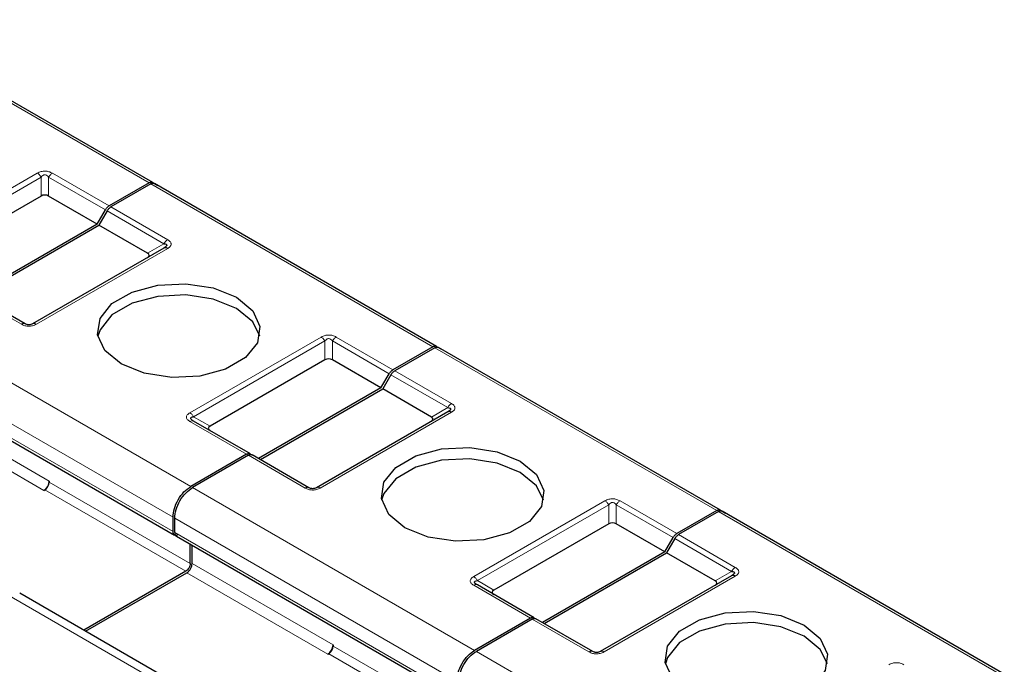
# Model space of a CAD drawing. Header units: millimetres. Extents: x 5 to 418, y 2 to 292.
# Tile 24 of 39: x 268 to 284, y 149 to 159. Entities that reach past the tile are written whole.
import ezdxf

# ---------------------------------------------------------------- set-up
doc = ezdxf.new("R2010")
doc.units = ezdxf.units.MM

msp = doc.modelspace()

# ---------------------------------------------------------------- linework, layer by layer
at = {"color": 7, "linetype": 'Continuous', "lineweight": 18}
for p, q in [((269.9196, 156.3992), (265.4224, 158.9954)), ((266.0447, 155.3458), (268.1377, 156.5541)), ((268.3777, 156.5541), (269.2828, 156.0315)), ((266.1047, 155.2824), (268.1977, 156.4907)), ((268.1977, 156.1889), (268.1977, 156.4907)), ((268.3177, 156.4907), (269.2228, 155.9682)), ((268.3177, 156.4907), (268.3177, 156.1889)), ((274.4451, 153.7867), (269.9479, 156.3828)), ((269.2511, 155.9519), (270.1562, 155.4294)), ((269.3111, 156.0152), (270.2162, 155.4927)), ((269.8948, 155.2784), (270.1562, 155.4294)), ((270.2162, 155.3542), (268.1232, 154.1459)), ((267.8832, 154.1459), (266.9781, 154.6684)), ((266.0869, 154.1539), (270.5841, 151.5578)), ((270.5702, 152.7333), (272.6632, 153.9415)), ((270.6302, 152.6699), (272.7232, 153.8782)), ((272.7232, 153.5764), (272.7232, 153.8782)), ((272.8432, 153.8782), (273.7483, 153.3557)), ((272.8432, 153.8782), (272.8432, 153.5764)), ((272.9032, 153.9415), (273.8083, 153.419)), ((278.9706, 151.1742), (274.4734, 153.7703)), ((265.8041, 153.664), (270.3013, 151.0679)), ((265.8041, 153.4354), (270.3013, 150.8392)), ((273.8366, 153.4027), (274.7417, 152.8802)), ((273.7766, 153.3394), (274.6817, 152.8169)), ((266.0798, 152.9414), (268.3284, 151.6433)), ((265.995, 152.7944), (268.2436, 151.4963)), ((274.4203, 152.6659), (274.6817, 152.8169)), ((270.6302, 152.6699), (270.8916, 152.519)), ((274.7417, 152.7417), (272.6486, 151.5334)), ((271.4753, 152.0722), (270.5702, 152.5947)), ((272.4086, 151.5334), (271.5036, 152.0559)), ((268.2577, 151.5045), (270.5063, 150.2064)), ((268.3284, 151.6269), (270.577, 150.3289)), ((270.6124, 151.5414), (275.1096, 148.9452)), ((275.0957, 150.1208), (277.1887, 151.329)), ((275.1557, 150.0574), (277.2487, 151.2657)), ((277.2487, 150.9638), (277.2487, 151.2657)), ((277.3687, 151.2657), (278.2738, 150.7432)), ((277.3687, 151.2657), (277.3687, 150.9638)), ((277.4287, 151.329), (278.3338, 150.8065)), ((270.3295, 151.0515), (274.8267, 148.4553)), ((283.4961, 148.5617), (278.9989, 151.1578)), ((270.3295, 150.8229), (274.8267, 148.2267)), ((278.3021, 150.7269), (279.2072, 150.2044)), ((278.3621, 150.7902), (279.2672, 150.2677)), ((270.6053, 150.3289), (272.8539, 149.0308)), ((270.5205, 150.1819), (272.7691, 148.8838)), ((279.2672, 150.1292), (277.1741, 148.9209)), ((278.9457, 150.0534), (279.2072, 150.2044)), ((276.0008, 149.4597), (275.0957, 149.9822)), ((275.1557, 150.0574), (275.4171, 149.9065)), ((272.1539, 147.239), (267.6567, 149.8351)), ((276.9341, 148.9209), (276.029, 149.4434)), ((272.8539, 149.0144), (275.1025, 147.7164)), ((272.7832, 148.892), (275.0318, 147.5939)), ((275.1379, 148.9289), (279.6351, 146.3327))]:
    msp.add_line(p, q, dxfattribs=at)
at = {"color": 7, "linetype": 'Continuous', "lineweight": 25}
for p, q in [((269.9796, 156.4051), (265.4824, 159.0013)), ((269.9196, 156.3992), (269.2828, 156.0315)), ((269.9479, 156.3828), (269.3111, 156.0152)), ((269.9796, 156.4051), (270.059, 156.3593)), ((274.5051, 153.7926), (270.0079, 156.3888)), ((268.1977, 156.1889), (266.3661, 155.1315)), ((269.0921, 155.7418), (268.3177, 156.1889)), ((269.0921, 155.7418), (269.2228, 155.9682)), ((269.2511, 155.9519), (269.1204, 155.7255)), ((269.0921, 155.7418), (267.1405, 154.6152)), ((267.1688, 154.5988), (269.1204, 155.7255)), ((269.8948, 155.2784), (269.1204, 155.7255)), ((270.1562, 155.3601), (268.0632, 154.1518)), ((270.1738, 155.3713), (270.1618, 155.3628)), ((267.9432, 154.1518), (267.0381, 154.6743)), ((274.4451, 153.7867), (273.8083, 153.419)), ((274.4734, 153.7703), (273.8366, 153.4027)), ((274.5051, 153.7926), (274.5845, 153.7468)), ((279.0306, 151.1801), (274.5334, 153.7763)), ((272.7232, 153.5764), (270.8916, 152.519)), ((273.6176, 153.1293), (272.8432, 153.5764)), ((265.8289, 153.3805), (270.3261, 150.7843)), ((273.6176, 153.1293), (273.7483, 153.3557)), ((273.7766, 153.3394), (273.6459, 153.113)), ((273.6176, 153.1293), (271.666, 152.0027)), ((271.6943, 151.9863), (273.6459, 153.113)), ((274.4203, 152.6659), (273.6459, 153.113)), ((274.6993, 152.7588), (274.6873, 152.7503)), ((271.5353, 152.0781), (270.6302, 152.6006)), ((274.6817, 152.7476), (272.5886, 151.5393)), ((271.4753, 152.0722), (270.5841, 151.5578)), ((271.5036, 152.0559), (270.6124, 151.5414)), ((272.4686, 151.5393), (271.5636, 152.0618)), ((268.2436, 151.4963), (268.2577, 151.5045)), ((268.3284, 151.6433), (268.3284, 151.6269)), ((270.3013, 150.8392), (270.3013, 151.0679)), ((270.3295, 150.8229), (270.3295, 151.0515)), ((278.9706, 151.1742), (278.3338, 150.8065)), ((278.9989, 151.1578), (278.3621, 150.7902)), ((279.0306, 151.1801), (279.11, 151.1343)), ((283.5561, 148.5676), (279.0589, 151.1638)), ((277.2487, 150.9638), (275.4171, 149.9065)), ((278.1431, 150.5168), (277.3687, 150.9638)), ((270.3544, 150.768), (274.8516, 148.1718)), ((278.1431, 150.5168), (278.2738, 150.7432)), ((278.3021, 150.7269), (278.1714, 150.5005)), ((270.577, 150.3289), (270.577, 150.6394)), ((270.6053, 150.3289), (270.6053, 150.6231)), ((278.1431, 150.5168), (276.1915, 149.3902)), ((276.2197, 149.3738), (278.1714, 150.5005)), ((278.9457, 150.0534), (278.1714, 150.5005)), ((270.5063, 150.2064), (268.8771, 149.2659)), ((268.9054, 149.2495), (270.5205, 150.1819)), ((279.2072, 150.1351), (277.1141, 148.9268)), ((279.2247, 150.1462), (279.2128, 150.1378)), ((276.0608, 149.4656), (275.1557, 149.9881)), ((272.3539, 147.2588), (267.8567, 149.8549)), ((276.0008, 149.4597), (275.1096, 148.9452)), ((276.029, 149.4434), (275.1379, 148.9289)), ((276.9941, 148.9268), (276.089, 149.4493)), ((272.8539, 149.0308), (272.8539, 149.0144)), ((272.7691, 148.8838), (272.7832, 148.892))]:
    msp.add_line(p, q, dxfattribs=at)
at = {"color": 7, "linetype": 'Continuous', "lineweight": 25, "flags": 128}
for points in [[(269.4739, 153.5131), (269.215, 153.7266), (269.0981, 153.9783), (269.1375, 154.238), (269.3283, 154.4742), (269.6475, 154.6585), (270.0567, 154.7686), (270.5065, 154.7913), (270.9426, 154.7239), (271.3124, 154.5744)], [(271.3124, 154.3947), (270.9426, 154.5442), (270.5065, 154.6117), (270.0567, 154.589), (269.6475, 154.4788), (269.3283, 154.2945), (269.1375, 154.0583), (269.1025, 153.9539)], [(271.3124, 154.5744), (271.5714, 154.3609), (271.6882, 154.1091), (271.6489, 153.8495), (271.4581, 153.6133), (271.1388, 153.429), (270.7297, 153.3188), (270.2799, 153.2961), (269.8438, 153.3636), (269.4739, 153.5131)], [(271.6838, 153.9539), (271.5714, 154.1812), (271.3124, 154.3947)], [(273.9994, 150.9005), (273.7405, 151.114), (273.6236, 151.3658), (273.663, 151.6254), (273.8538, 151.8617), (274.173, 152.046), (274.5822, 152.1561), (275.032, 152.1788), (275.4681, 152.1114), (275.8379, 151.9619)], [(275.8379, 151.7822), (275.4681, 151.9317), (275.032, 151.9992), (274.5822, 151.9765), (274.173, 151.8663), (273.8538, 151.682), (273.663, 151.4458), (273.628, 151.3414)], [(275.8379, 151.9619), (276.0969, 151.7484), (276.2137, 151.4966), (276.1744, 151.237), (275.9836, 151.0008), (275.6643, 150.8165), (275.2551, 150.7063), (274.8054, 150.6836), (274.3693, 150.751), (273.9994, 150.9005)], [(276.2093, 151.3414), (276.0969, 151.5687), (275.8379, 151.7822)], [(278.5249, 148.288), (278.266, 148.5015), (278.1491, 148.7533), (278.1884, 149.0129), (278.3793, 149.2492), (278.6985, 149.4335), (279.1077, 149.5436), (279.5575, 149.5663), (279.9936, 149.4989), (280.3634, 149.3494)], [(280.3634, 149.1697), (279.9936, 149.3192), (279.5575, 149.3867), (279.1077, 149.364), (278.6985, 149.2538), (278.3793, 149.0695), (278.1884, 148.8333), (278.1535, 148.7289)], [(280.3634, 149.3494), (280.6224, 149.1359), (280.7392, 148.8841), (280.6999, 148.6245), (280.509, 148.3882), (280.1898, 148.204), (279.7806, 148.0938), (279.3308, 148.0711), (278.8947, 148.1385), (278.5249, 148.288)], [(280.7348, 148.7289), (280.6224, 148.9562), (280.3634, 149.1697)]]:
    msp.add_lwpolyline(points, dxfattribs=at)
at = {"color": 7, "linetype": 'Continuous', "lineweight": 18}
for centre in [(270.6053, 152.5456), (275.1308, 149.9331)]:
    msp.add_arc(centre, 0.0604, 65.68605, 125.61817, dxfattribs=at)
at = {"color": 7, "linetype": 'Continuous', "lineweight": 25}
for centre, radius in [((268.1442, 151.6517), 0.1844), ((268.1749, 151.6339), 0.1537), ((272.6697, 149.0392), 0.1844), ((272.7004, 149.0214), 0.1537)]:
    msp.add_arc(centre, radius, 302.60548, 357.39452, dxfattribs=at)
for centre, major_axis, ratio, start_param, end_param in [((268.2577, 156.0849), (0.12, 0), 0.9998916, 1.0471975, 2.0943951), ((269.7148, 155.2438), (0.2078, 0), 0.3332972, 5.7595865, 6.8067841), ((272.7832, 153.4724), (0.12, 0), 0.9998916, 1.0471975, 2.0943951), ((274.2403, 152.6313), (0.2078, 0), 0.3332972, 5.7595865, 6.8067841), ((271.0716, 152.4843), (0.2078, 0), 0.3332972, 2.6179939, 3.6651914), ((277.3087, 150.8599), (0.12, 0), 0.9998916, 1.0471975, 2.0943951), ((278.7657, 150.0188), (0.2078, 0), 0.3332972, 5.7595865, 6.8067841), ((275.5971, 149.8718), (0.2078, 0), 0.3332972, 2.6179939, 3.6651914)]:
    msp.add_ellipse(centre, major_axis=major_axis, ratio=ratio, start_param=start_param, end_param=end_param, dxfattribs=at)
at = {"color": 7, "linetype": 'Continuous', "lineweight": 18}
for points, knots in [([(268.1377, 156.5541), (268.1574, 156.5638), (268.1849, 156.5774), (268.2302, 156.5854), (268.2618, 156.5865), (268.2929, 156.5844), (268.3343, 156.5757), (268.3598, 156.563), (268.3777, 156.5541)], [0, 0, 0, 0, 0.2823256, 0.3956386, 0.5177702, 0.6311071, 0.7404354, 1, 1, 1, 1]), ([(268.1977, 156.4907), (268.2062, 156.5012), (268.218, 156.516), (268.2428, 156.5271), (268.261, 156.5287), (268.2782, 156.5253), (268.2992, 156.5135), (268.3101, 156.5002), (268.3177, 156.4907)], [0, 0, 0, 0, 0.2915567, 0.4094353, 0.5237228, 0.6250088, 0.734944, 1, 1, 1, 1]), ([(270.2162, 155.4927), (270.2331, 155.4814), (270.2567, 155.4655), (270.2704, 155.4393), (270.2724, 155.4211), (270.2687, 155.4031), (270.2538, 155.3792), (270.2317, 155.3645), (270.2162, 155.3542)], [0, 0, 0, 0, 0.2823256, 0.3956386, 0.5177703, 0.6311071, 0.7404354, 1, 1, 1, 1]), ([(268.1232, 154.1459), (268.1035, 154.1362), (268.076, 154.1225), (268.0307, 154.1146), (267.9991, 154.1134), (267.968, 154.1156), (267.9266, 154.1242), (267.9011, 154.1369), (267.8832, 154.1459)], [0, 0, 0, 0, 0.2823256, 0.3956386, 0.5177702, 0.6311071, 0.7404354, 1, 1, 1, 1]), ([(272.6632, 153.9415), (272.6829, 153.9513), (272.7104, 153.9649), (272.7557, 153.9728), (272.7873, 153.974), (272.8184, 153.9719), (272.8598, 153.9632), (272.8853, 153.9505), (272.9032, 153.9415)], [0, 0, 0, 0, 0.2823256, 0.3956386, 0.5177702, 0.6311071, 0.7404354, 1, 1, 1, 1]), ([(272.7232, 153.8782), (272.7317, 153.8887), (272.7435, 153.9035), (272.7683, 153.9146), (272.7865, 153.9161), (272.8037, 153.9128), (272.8247, 153.901), (272.8355, 153.8876), (272.8432, 153.8782)], [0, 0, 0, 0, 0.29155666, 0.40943532, 0.52372283, 0.62500884, 0.73494402, 1, 1, 1, 1]), ([(274.7417, 152.8802), (274.7585, 152.8689), (274.7822, 152.853), (274.7959, 152.8268), (274.7979, 152.8086), (274.7942, 152.7906), (274.7793, 152.7667), (274.7572, 152.752), (274.7417, 152.7417)], [0, 0, 0, 0, 0.28232556, 0.39563861, 0.51777026, 0.63110712, 0.7404354, 1, 1, 1, 1]), ([(270.5702, 152.5947), (270.5544, 152.6053), (270.5313, 152.6207), (270.5168, 152.6459), (270.5133, 152.6641), (270.517, 152.6821), (270.5312, 152.7069), (270.5542, 152.7224), (270.5702, 152.7333)], [0, 0, 0, 0, 0.2646181, 0.3849548, 0.5040288, 0.613968, 0.7305828, 1, 1, 1, 1]), ([(272.6486, 151.5334), (272.629, 151.5237), (272.6014, 151.51), (272.5561, 151.5021), (272.5245, 151.5009), (272.4935, 151.5031), (272.452, 151.5117), (272.4266, 151.5244), (272.4086, 151.5334)], [0, 0, 0, 0, 0.2823256, 0.3956386, 0.5177702, 0.6311071, 0.7404354, 1, 1, 1, 1]), ([(277.1887, 151.329), (277.2083, 151.3388), (277.2359, 151.3524), (277.2812, 151.3603), (277.3128, 151.3615), (277.3439, 151.3594), (277.3853, 151.3507), (277.4108, 151.338), (277.4287, 151.329)], [0, 0, 0, 0, 0.2823256, 0.3956386, 0.5177702, 0.6311071, 0.7404354, 1, 1, 1, 1]), ([(277.2487, 151.2657), (277.2571, 151.2762), (277.269, 151.291), (277.2938, 151.3021), (277.312, 151.3036), (277.3291, 151.3003), (277.3502, 151.2885), (277.361, 151.2751), (277.3687, 151.2657)], [0, 0, 0, 0, 0.2915567, 0.4094353, 0.5237228, 0.6250088, 0.734944, 1, 1, 1, 1]), ([(279.2672, 150.2677), (279.284, 150.2564), (279.3076, 150.2405), (279.3214, 150.2143), (279.3234, 150.1961), (279.3197, 150.1781), (279.3047, 150.1542), (279.2827, 150.1395), (279.2672, 150.1292)], [0, 0, 0, 0, 0.28232556, 0.39563861, 0.51777026, 0.63110712, 0.7404354, 1, 1, 1, 1]), ([(275.0957, 149.9822), (275.0798, 149.9928), (275.0568, 150.0082), (275.0423, 150.0334), (275.0388, 150.0516), (275.0425, 150.0696), (275.0567, 150.0944), (275.0796, 150.1099), (275.0957, 150.1208)], [0, 0, 0, 0, 0.2646181, 0.3849548, 0.5040288, 0.613968, 0.7305828, 1, 1, 1, 1]), ([(277.1741, 148.9209), (277.1545, 148.9111), (277.1269, 148.8975), (277.0816, 148.8896), (277.05, 148.8884), (277.0189, 148.8906), (276.9775, 148.8992), (276.9521, 148.9119), (276.9341, 148.9209)], [0, 0, 0, 0, 0.2823256, 0.3956386, 0.5177702, 0.6311071, 0.7404354, 1, 1, 1, 1]), ([(281.7142, 148.7165), (281.7338, 148.7263), (281.7614, 148.7399), (281.8067, 148.7478), (281.8383, 148.749), (281.8694, 148.7468), (281.9108, 148.7382), (281.9362, 148.7255), (281.9542, 148.7165)], [0, 0, 0, 0, 0.2823256, 0.3956386, 0.5177702, 0.6311071, 0.7404354, 1, 1, 1, 1])]:
    msp.add_open_spline(points, degree=3, knots=knots, dxfattribs=at)
for points in [[(268.1377, 156.5541), (268.1433, 156.5505), (268.1544, 156.5433), (268.1704, 156.5282), (268.1853, 156.5107), (268.1936, 156.4974), (268.1977, 156.4907)], [(268.3177, 156.4907), (268.3219, 156.4974), (268.3302, 156.5107), (268.3451, 156.5282), (268.3611, 156.5433), (268.3722, 156.5505), (268.3777, 156.5541)], [(270.2162, 155.4927), (270.2106, 155.4892), (270.1995, 155.482), (270.1835, 155.4669), (270.1687, 155.4494), (270.1604, 155.4361), (270.1562, 155.4294)], [(267.9432, 154.1518), (267.939, 154.1537), (267.9307, 154.1575), (267.9158, 154.1578), (267.8998, 154.1544), (267.8887, 154.1487), (267.8832, 154.1459)], [(268.1232, 154.1459), (268.1176, 154.1487), (268.1065, 154.1544), (268.0905, 154.1578), (268.0756, 154.1575), (268.0673, 154.1537), (268.0632, 154.1518)], [(272.6632, 153.9415), (272.6688, 153.938), (272.6799, 153.9308), (272.6959, 153.9157), (272.7108, 153.8982), (272.7191, 153.8849), (272.7232, 153.8782)], [(272.8432, 153.8782), (272.8474, 153.8849), (272.8557, 153.8982), (272.8706, 153.9157), (272.8865, 153.9308), (272.8977, 153.938), (272.9032, 153.9415)], [(274.7417, 152.8802), (274.7361, 152.8766), (274.725, 152.8695), (274.709, 152.8544), (274.6941, 152.8369), (274.6858, 152.8236), (274.6817, 152.8169)], [(270.5702, 152.7333), (270.5757, 152.7297), (270.5868, 152.7226), (270.6028, 152.7075), (270.6177, 152.69), (270.626, 152.6766), (270.6302, 152.6699)], [(272.4686, 151.5393), (272.4645, 151.5412), (272.4562, 151.545), (272.4413, 151.5453), (272.4253, 151.5419), (272.4142, 151.5362), (272.4086, 151.5334)], [(272.6486, 151.5334), (272.6431, 151.5362), (272.632, 151.5419), (272.616, 151.5453), (272.6011, 151.545), (272.5928, 151.5412), (272.5886, 151.5393)], [(277.1887, 151.329), (277.1942, 151.3255), (277.2054, 151.3183), (277.2213, 151.3032), (277.2362, 151.2857), (277.2445, 151.2724), (277.2487, 151.2657)], [(277.3687, 151.2657), (277.3728, 151.2724), (277.3811, 151.2857), (277.396, 151.3032), (277.412, 151.3183), (277.4231, 151.3255), (277.4287, 151.329)], [(279.2672, 150.2677), (279.2616, 150.2641), (279.2505, 150.257), (279.2345, 150.2419), (279.2196, 150.2244), (279.2113, 150.211), (279.2072, 150.2044)], [(275.0957, 150.1208), (275.1012, 150.1172), (275.1123, 150.11), (275.1283, 150.095), (275.1432, 150.0774), (275.1515, 150.0641), (275.1557, 150.0574)], [(276.9941, 148.9268), (276.99, 148.9287), (276.9817, 148.9325), (276.9668, 148.9328), (276.9508, 148.9294), (276.9397, 148.9237), (276.9341, 148.9209)], [(277.1741, 148.9209), (277.1686, 148.9237), (277.1575, 148.9294), (277.1415, 148.9328), (277.1266, 148.9325), (277.1183, 148.9287), (277.1141, 148.9268)]]:
    msp.add_open_spline(points, degree=3, dxfattribs=at)
at = {"color": 7, "linetype": 'Continuous', "lineweight": 25}
for points in [[(269.9196, 156.3992), (269.9252, 156.402), (269.9363, 156.4077), (269.9523, 156.4111), (269.9672, 156.4108), (269.9755, 156.407), (269.9796, 156.4051)], [(269.9479, 156.3828), (269.9535, 156.3857), (269.9646, 156.3914), (269.9806, 156.3947), (269.9955, 156.3944), (270.0038, 156.3907), (270.0079, 156.3888)], [(269.2228, 155.9682), (269.227, 155.9749), (269.2353, 155.9882), (269.2502, 156.0057), (269.2662, 156.0208), (269.2773, 156.028), (269.2828, 156.0315)], [(269.2511, 155.9519), (269.2553, 155.9586), (269.2636, 155.9719), (269.2785, 155.9894), (269.2944, 156.0045), (269.3055, 156.0117), (269.3111, 156.0152)], [(270.2162, 155.3542), (270.2106, 155.357), (270.1995, 155.3627), (270.1835, 155.3661), (270.1687, 155.3658), (270.1604, 155.362), (270.1562, 155.3601)], [(274.4451, 153.7867), (274.4507, 153.7895), (274.4618, 153.7952), (274.4778, 153.7986), (274.4927, 153.7983), (274.501, 153.7945), (274.5051, 153.7926)], [(274.4734, 153.7703), (274.479, 153.7732), (274.4901, 153.7789), (274.5061, 153.7822), (274.5209, 153.7819), (274.5292, 153.7782), (274.5334, 153.7763)], [(273.7483, 153.3557), (273.7525, 153.3624), (273.7608, 153.3757), (273.7756, 153.3932), (273.7916, 153.4083), (273.8027, 153.4155), (273.8083, 153.419)], [(273.7766, 153.3394), (273.7807, 153.3461), (273.789, 153.3594), (273.8039, 153.3769), (273.8199, 153.392), (273.831, 153.3991), (273.8366, 153.4027)], [(274.7417, 152.7417), (274.7361, 152.7445), (274.725, 152.7502), (274.709, 152.7536), (274.6941, 152.7533), (274.6858, 152.7495), (274.6817, 152.7476)], [(271.4753, 152.0722), (271.4808, 152.0751), (271.4919, 152.0807), (271.5079, 152.0841), (271.5228, 152.0838), (271.5311, 152.08), (271.5353, 152.0781)], [(271.5036, 152.0559), (271.5091, 152.0587), (271.5202, 152.0644), (271.5362, 152.0678), (271.5511, 152.0675), (271.5594, 152.0637), (271.5636, 152.0618)], [(270.3013, 151.0679), (270.3055, 151.1131), (270.314, 151.2036), (270.3794, 151.3493), (270.4729, 151.4788), (270.547, 151.5314), (270.5841, 151.5578)], [(270.3295, 151.0515), (270.3338, 151.0968), (270.3423, 151.1873), (270.4077, 151.333), (270.5012, 151.4625), (270.5753, 151.5151), (270.6124, 151.5414)], [(278.9706, 151.1742), (278.9762, 151.177), (278.9873, 151.1827), (279.0033, 151.1861), (279.0181, 151.1858), (279.0264, 151.182), (279.0306, 151.1801)], [(278.9989, 151.1578), (279.0044, 151.1607), (279.0156, 151.1664), (279.0315, 151.1697), (279.0464, 151.1694), (279.0547, 151.1657), (279.0589, 151.1638)], [(270.3861, 150.7902), (270.375, 150.7853), (270.3528, 150.7754), (270.3247, 150.7819), (270.3051, 150.8029), (270.3025, 150.8271), (270.3013, 150.8392)], [(278.2738, 150.7432), (278.2779, 150.7499), (278.2862, 150.7632), (278.3011, 150.7807), (278.3171, 150.7958), (278.3282, 150.803), (278.3338, 150.8065)], [(278.3021, 150.7269), (278.3062, 150.7335), (278.3145, 150.7469), (278.3294, 150.7644), (278.3454, 150.7795), (278.3565, 150.7866), (278.3621, 150.7902)], [(270.577, 150.3289), (270.576, 150.3175), (270.5738, 150.2949), (270.5575, 150.2585), (270.5341, 150.2261), (270.5156, 150.213), (270.5063, 150.2064)], [(270.5205, 150.1819), (270.5316, 150.1898), (270.5538, 150.2056), (270.5819, 150.2444), (270.6015, 150.2881), (270.604, 150.3153), (270.6053, 150.3289)], [(279.2672, 150.1292), (279.2616, 150.132), (279.2505, 150.1377), (279.2345, 150.1411), (279.2196, 150.1408), (279.2113, 150.137), (279.2072, 150.1351)], [(276.0008, 149.4597), (276.0063, 149.4625), (276.0174, 149.4682), (276.0334, 149.4716), (276.0483, 149.4713), (276.0566, 149.4675), (276.0608, 149.4656)], [(276.029, 149.4434), (276.0346, 149.4462), (276.0457, 149.4519), (276.0617, 149.4553), (276.0766, 149.455), (276.0849, 149.4512), (276.089, 149.4493)], [(274.8267, 148.4553), (274.831, 148.5006), (274.8395, 148.5911), (274.9049, 148.7368), (274.9984, 148.8663), (275.0725, 148.9189), (275.1096, 148.9452)], [(274.855, 148.439), (274.8593, 148.4843), (274.8678, 148.5748), (274.9332, 148.7205), (275.0267, 148.85), (275.1008, 148.9026), (275.1379, 148.9289)]]:
    msp.add_open_spline(points, degree=3, dxfattribs=at)
for points, knots in [([(270.1562, 155.4294), (270.1691, 155.4276), (270.1873, 155.425), (270.2012, 155.4137), (270.2033, 155.4036), (270.1989, 155.3929), (270.1843, 155.3774), (270.1678, 155.3673), (270.1562, 155.3601)], [0, 0, 0, 0, 0.2915567, 0.4094353, 0.5237228, 0.6250088, 0.734944, 1, 1, 1, 1]), ([(268.0632, 154.1518), (268.0547, 154.1474), (268.0428, 154.1413), (268.0181, 154.1362), (267.9999, 154.1354), (267.9827, 154.1372), (267.9617, 154.1422), (267.9508, 154.1478), (267.9432, 154.1518)], [0, 0, 0, 0, 0.29155666, 0.40943532, 0.52372283, 0.62500884, 0.73494402, 1, 1, 1, 1]), ([(274.6817, 152.8169), (274.6946, 152.8151), (274.7127, 152.8125), (274.7267, 152.8012), (274.7288, 152.7911), (274.7243, 152.7804), (274.7098, 152.7649), (274.6933, 152.7548), (274.6817, 152.7476)], [0, 0, 0, 0, 0.2915567, 0.4094353, 0.5237228, 0.6250088, 0.734944, 1, 1, 1, 1]), ([(270.6302, 152.6006), (270.6175, 152.6085), (270.5999, 152.6193), (270.5861, 152.6357), (270.5827, 152.646), (270.5859, 152.6547), (270.5996, 152.6649), (270.6173, 152.6678), (270.6302, 152.6699)], [0, 0, 0, 0, 0.288782, 0.3996105, 0.4976777, 0.5951187, 0.7063928, 1, 1, 1, 1]), ([(270.6174, 152.6054), (270.6129, 152.6085), (270.6042, 152.6144), (270.5995, 152.6207), (270.5973, 152.6237)], [0, 0, 0, 0, 0.5256895, 1, 1, 1, 1]), ([(272.5886, 151.5393), (272.5802, 151.5349), (272.5683, 151.5288), (272.5436, 151.5237), (272.5254, 151.5228), (272.5082, 151.5247), (272.4872, 151.5297), (272.4763, 151.5353), (272.4686, 151.5393)], [0, 0, 0, 0, 0.2915567, 0.4094353, 0.5237228, 0.6250088, 0.734944, 1, 1, 1, 1]), ([(270.3295, 150.8229), (270.331, 150.8112), (270.3339, 150.7878), (270.3452, 150.7697), (270.3544, 150.768), (270.3544, 150.768)], [0, 0, 0, 0, 0.49994894, 0.99989787, 1, 1, 1, 1]), ([(279.2072, 150.2044), (279.2201, 150.2026), (279.2382, 150.2), (279.2522, 150.1887), (279.2543, 150.1786), (279.2498, 150.1679), (279.2352, 150.1524), (279.2188, 150.1423), (279.2072, 150.1351)], [0, 0, 0, 0, 0.2915567, 0.4094353, 0.5237228, 0.6250088, 0.734944, 1, 1, 1, 1]), ([(275.1557, 149.9881), (275.143, 149.996), (275.1254, 150.0068), (275.1116, 150.0232), (275.1081, 150.0335), (275.1113, 150.0422), (275.1251, 150.0524), (275.1428, 150.0553), (275.1557, 150.0574)], [0, 0, 0, 0, 0.28878198, 0.3996105, 0.49767765, 0.59511869, 0.70639275, 1, 1, 1, 1]), ([(275.1429, 149.9929), (275.1384, 149.996), (275.1296, 150.0019), (275.125, 150.0082), (275.1228, 150.0112)], [0, 0, 0, 0, 0.5256895, 1, 1, 1, 1]), ([(277.1141, 148.9268), (277.1057, 148.9224), (277.0938, 148.9163), (277.069, 148.9112), (277.0508, 148.9103), (277.0337, 148.9122), (277.0127, 148.9172), (277.0018, 148.9228), (276.9941, 148.9268)], [0, 0, 0, 0, 0.2915567, 0.4094353, 0.5237228, 0.6250088, 0.734944, 1, 1, 1, 1])]:
    msp.add_open_spline(points, degree=3, knots=knots, dxfattribs=at)

doc.saveas('drawing.dxf')
